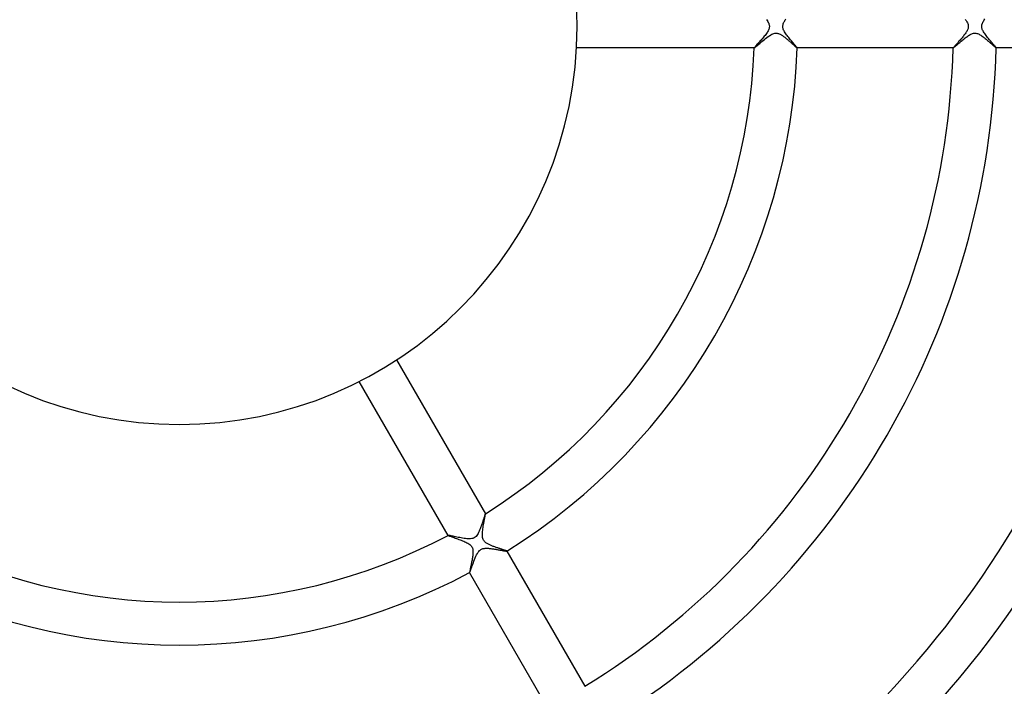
# Model space of a CAD drawing. Header units: millimetres. Extents: x -345 to 345, y -305 to 305.
# Tile 49 of 79: x -15 to 77, y -61 to 1. Entities that reach past the tile are written whole.
import ezdxf

# ---------------------------------------------------------------- set-up
doc = ezdxf.new("R2010")
doc.units = ezdxf.units.MM
doc.layers.add('HIDDEN', color=7, linetype='Continuous')
doc.layers.add('THICK', color=7, linetype='Continuous')

msp = doc.modelspace()

# ---------------------------------------------------------------- linework, layer by layer
at = {"layer": 'HIDDEN'}
for p, q in [((54.619, 0.634), (54.678, 0.544)), ((54.678, 0.544), (54.732, 0.456)), ((54.732, 0.456), (54.777, 0.371)), ((54.777, 0.371), (54.812, 0.294)), ((54.812, 0.294), (54.838, 0.224)), ((54.838, 0.224), (54.856, 0.162)), ((54.856, 0.162), (54.867, 0.106)), ((54.867, 0.106), (54.873, 0.053)), ((54.873, 0.053), (54.875, 0)), ((54.875, 0), (54.874, -0.05)), ((56.125, 0), (56.129, 0.081)), ((56.129, 0.081), (56.144, 0.162)), ((56.144, 0.162), (56.167, 0.243)), ((56.167, 0.243), (56.197, 0.32)), ((56.197, 0.32), (56.231, 0.393)), ((56.231, 0.393), (56.268, 0.462)), ((56.268, 0.462), (56.307, 0.529)), ((56.307, 0.529), (56.35, 0.597)), ((56.35, 0.597), (56.397, 0.667)), ((73.082, 0.686), (73.128, 0.621)), ((73.128, 0.621), (73.17, 0.557)), ((73.17, 0.557), (73.211, 0.492)), ((73.211, 0.492), (73.252, 0.421)), ((73.252, 0.421), (73.291, 0.343)), ((73.291, 0.343), (73.325, 0.261)), ((73.325, 0.261), (73.353, 0.175)), ((73.353, 0.175), (73.37, 0.087)), ((73.37, 0.087), (73.375, 0)), ((74.625, 0), (74.627, 0.055)), ((74.627, 0.055), (74.634, 0.11)), ((74.634, 0.11), (74.645, 0.165)), ((74.645, 0.165), (74.661, 0.222)), ((74.661, 0.222), (74.684, 0.287)), ((74.684, 0.287), (74.716, 0.36)), ((74.716, 0.36), (74.757, 0.442)), ((74.757, 0.442), (74.808, 0.529)), ((74.808, 0.529), (74.865, 0.619)), ((74.865, 0.619), (74.928, 0.709)), ((54.473, -0.829), (54.404, -0.916)), ((54.539, -0.743), (54.473, -0.829)), ((54.602, -0.657), (54.539, -0.743)), ((54.659, -0.573), (54.602, -0.657)), ((54.711, -0.491), (54.659, -0.573)), ((54.757, -0.41), (54.711, -0.491)), ((54.795, -0.334), (54.757, -0.41)), ((54.823, -0.266), (54.795, -0.334)), ((54.844, -0.205), (54.823, -0.266)), ((54.858, -0.15), (54.844, -0.205)), ((54.868, -0.099), (54.858, -0.15)), ((54.874, -0.05), (54.868, -0.099)), ((56.127, -0.06), (56.125, 0)), ((56.136, -0.122), (56.127, -0.06)), ((56.15, -0.188), (56.136, -0.122)), ((56.173, -0.259), (56.15, -0.188)), ((56.204, -0.335), (56.173, -0.259)), ((56.244, -0.418), (56.204, -0.335)), ((56.291, -0.503), (56.244, -0.418)), ((56.345, -0.59), (56.291, -0.503)), ((56.405, -0.678), (56.345, -0.59)), ((56.468, -0.768), (56.405, -0.678)), ((56.536, -0.858), (56.468, -0.768)), ((56.606, -0.949), (56.536, -0.858)), ((72.918, -0.901), (72.857, -0.976)), ((72.976, -0.827), (72.918, -0.901)), ((73.033, -0.753), (72.976, -0.827)), ((73.087, -0.68), (73.033, -0.753)), ((73.138, -0.607), (73.087, -0.68)), ((73.186, -0.533), (73.138, -0.607)), ((73.23, -0.459), (73.186, -0.533)), ((73.27, -0.386), (73.23, -0.459)), ((73.304, -0.313), (73.27, -0.386)), ((73.331, -0.244), (73.304, -0.313)), ((73.351, -0.179), (73.331, -0.244)), ((73.365, -0.117), (73.351, -0.179)), ((73.373, -0.058), (73.365, -0.117)), ((73.375, 0), (73.373, -0.058)), ((74.626, -0.05), (74.625, 0)), ((74.632, -0.1), (74.626, -0.05)), ((74.642, -0.154), (74.632, -0.1)), ((74.658, -0.213), (74.642, -0.154)), ((74.68, -0.277), (74.658, -0.213)), ((74.71, -0.348), (74.68, -0.277)), ((74.748, -0.425), (74.71, -0.348)), ((74.793, -0.505), (74.748, -0.425)), ((74.845, -0.588), (74.793, -0.505)), ((74.902, -0.673), (74.845, -0.588)), ((74.964, -0.759), (74.902, -0.673)), ((75.029, -0.847), (74.964, -0.759)), ((75.097, -0.935), (75.029, -0.847)), ((53.638, -1.786), (53.588, -1.841)), ((53.693, -1.724), (53.638, -1.786)), ((53.754, -1.657), (53.693, -1.724)), ((53.82, -1.584), (53.754, -1.657)), ((53.889, -1.508), (53.82, -1.584)), ((53.961, -1.429), (53.889, -1.508)), ((54.034, -1.347), (53.961, -1.429)), ((54.109, -1.263), (54.034, -1.347)), ((54.184, -1.177), (54.109, -1.263)), ((54.258, -1.091), (54.184, -1.177)), ((54.332, -1.004), (54.258, -1.091)), ((54.404, -0.916), (54.332, -1.004)), ((56.678, -1.039), (56.606, -0.949)), ((56.751, -1.129), (56.678, -1.039)), ((56.824, -1.216), (56.751, -1.129)), ((56.895, -1.301), (56.824, -1.216)), ((56.963, -1.383), (56.895, -1.301)), ((57.029, -1.46), (56.963, -1.383)), ((57.092, -1.534), (57.029, -1.46)), ((57.152, -1.604), (57.092, -1.534)), ((57.207, -1.67), (57.152, -1.604)), ((57.258, -1.73), (57.207, -1.67)), ((57.304, -1.785), (57.258, -1.73)), ((57.346, -1.835), (57.304, -1.785)), ((72.116, -1.819), (72.079, -1.86)), ((72.157, -1.772), (72.116, -1.819)), ((72.203, -1.721), (72.157, -1.772)), ((72.252, -1.667), (72.203, -1.721)), ((72.305, -1.608), (72.252, -1.667)), ((72.361, -1.546), (72.305, -1.608)), ((72.419, -1.48), (72.361, -1.546)), ((72.48, -1.413), (72.419, -1.48)), ((72.542, -1.343), (72.48, -1.413)), ((72.605, -1.271), (72.542, -1.343)), ((72.669, -1.199), (72.605, -1.271)), ((72.732, -1.125), (72.669, -1.199)), ((72.795, -1.051), (72.732, -1.125)), ((72.857, -0.976), (72.795, -1.051)), ((75.168, -1.024), (75.097, -0.935)), ((75.241, -1.113), (75.168, -1.024)), ((75.314, -1.201), (75.241, -1.113)), ((75.387, -1.288), (75.314, -1.201)), ((75.458, -1.372), (75.387, -1.288)), ((75.527, -1.453), (75.458, -1.372)), ((75.594, -1.53), (75.527, -1.453)), ((75.657, -1.604), (75.594, -1.53)), ((75.716, -1.673), (75.657, -1.604)), ((75.771, -1.738), (75.716, -1.673)), ((75.821, -1.797), (75.771, -1.738)), ((75.865, -1.85), (75.821, -1.797)), ((53.468, -1.985), (53.463, -1.998)), ((53.463, -1.998), (53.463, -1.998)), ((53.463, -1.998), (53.463, -1.999)), ((53.463, -1.999), (53.463, -1.999)), ((53.463, -1.999), (53.464, -2)), ((53.464, -2), (53.464, -2)), ((53.464, -2), (53.465, -2)), ((53.485, -1.962), (53.468, -1.985)), ((53.511, -1.93), (53.485, -1.962)), ((53.545, -1.89), (53.511, -1.93)), ((53.588, -1.841), (53.545, -1.89)), ((57.382, -1.879), (57.346, -1.835)), ((57.412, -1.916), (57.382, -1.879)), ((57.435, -1.947), (57.412, -1.916)), ((57.452, -1.971), (57.435, -1.947)), ((57.462, -1.988), (57.452, -1.971)), ((57.465, -1.998), (57.462, -1.988)), ((57.463, -2), (57.463, -2)), ((57.463, -2), (57.464, -2)), ((57.464, -2), (57.465, -1.999)), ((57.465, -1.998), (57.465, -1.998)), ((57.465, -1.999), (57.465, -1.998)), ((57.465, -1.999), (57.465, -1.999)), ((71.976, -1.989), (71.972, -1.998)), ((71.972, -1.998), (71.972, -1.998)), ((71.972, -1.998), (71.973, -1.999)), ((71.973, -1.999), (71.973, -1.999)), ((71.973, -1.999), (71.973, -2)), ((71.973, -2), (71.974, -2)), ((71.974, -2), (71.975, -2)), ((71.985, -1.975), (71.976, -1.989)), ((72, -1.954), (71.985, -1.975)), ((72.021, -1.929), (72, -1.954)), ((72.047, -1.897), (72.021, -1.929)), ((72.079, -1.86), (72.047, -1.897)), ((75.903, -1.896), (75.865, -1.85)), ((75.933, -1.934), (75.903, -1.896)), ((75.955, -1.964), (75.933, -1.934)), ((75.969, -1.986), (75.955, -1.964)), ((75.974, -1.998), (75.969, -1.986)), ((75.971, -2), (75.972, -2)), ((75.972, -2), (75.973, -2)), ((75.973, -1.999), (75.974, -1.998)), ((75.973, -2), (75.973, -1.999)), ((75.973, -1.999), (75.973, -1.999)), ((75.974, -1.998), (75.974, -1.998)), ((28.309, -45.733), (28.287, -45.802)), ((28.33, -45.667), (28.309, -45.733)), ((28.35, -45.605), (28.33, -45.667)), ((28.369, -45.548), (28.35, -45.605)), ((28.386, -45.495), (28.369, -45.548)), ((28.402, -45.448), (28.386, -45.495)), ((28.416, -45.407), (28.402, -45.448)), ((28.428, -45.372), (28.416, -45.407)), ((28.439, -45.344), (28.428, -45.372)), ((28.449, -45.322), (28.439, -45.344)), ((28.456, -45.308), (28.449, -45.322)), ((28.461, -45.301), (28.456, -45.308)), ((28.462, -45.301), (28.461, -45.301)), ((28.463, -45.301), (28.462, -45.301)), ((28.464, -45.301), (28.463, -45.301)), ((28.463, -45.301), (28.463, -45.301)), ((28.464, -45.302), (28.464, -45.301)), ((28.465, -45.302), (28.464, -45.302)), ((27.987, -46.68), (27.956, -46.758)), ((28.017, -46.6), (27.987, -46.68)), ((28.047, -46.52), (28.017, -46.6)), ((28.076, -46.438), (28.047, -46.52)), ((28.105, -46.356), (28.076, -46.438)), ((28.133, -46.273), (28.105, -46.356)), ((28.161, -46.191), (28.133, -46.273)), ((28.188, -46.109), (28.161, -46.191)), ((28.214, -46.029), (28.188, -46.109)), ((28.239, -45.951), (28.214, -46.029)), ((28.264, -45.875), (28.239, -45.951)), ((28.287, -45.802), (28.264, -45.875)), ((25.001, -47.299), (25, -47.3)), ((25, -47.3), (25, -47.3)), ((25, -47.3), (25, -47.301)), ((25, -47.301), (25, -47.301)), ((25, -47.301), (25, -47.302)), ((25.015, -47.297), (25.001, -47.299)), ((25.001, -47.299), (25.001, -47.299)), ((25.042, -47.3), (25.015, -47.297)), ((25.083, -47.307), (25.042, -47.3)), ((25.136, -47.316), (25.083, -47.307)), ((25.201, -47.329), (25.136, -47.316)), ((25.277, -47.345), (25.201, -47.329)), ((25.365, -47.364), (25.277, -47.345)), ((25.462, -47.385), (25.365, -47.364)), ((25.57, -47.409), (25.462, -47.385)), ((25.688, -47.434), (25.57, -47.409)), ((25.815, -47.461), (25.688, -47.434)), ((25.947, -47.488), (25.815, -47.461)), ((26.081, -47.515), (25.947, -47.488)), ((26.215, -47.54), (26.081, -47.515)), ((26.35, -47.564), (26.215, -47.54)), ((26.482, -47.584), (26.35, -47.564)), ((26.611, -47.602), (26.482, -47.584)), ((26.736, -47.616), (26.611, -47.602)), ((26.858, -47.624), (26.736, -47.616)), ((27.199, -47.608), (27.087, -47.622)), ((27.309, -47.581), (27.199, -47.608)), ((27.414, -47.537), (27.309, -47.581)), ((27.511, -47.474), (27.414, -47.537)), ((27.598, -47.396), (27.511, -47.474)), ((27.672, -47.307), (27.598, -47.396)), ((27.735, -47.214), (27.672, -47.307)), ((27.787, -47.125), (27.735, -47.214)), ((27.828, -47.046), (27.787, -47.125)), ((27.861, -46.977), (27.828, -47.046)), ((27.893, -46.907), (27.861, -46.977)), ((27.925, -46.834), (27.893, -46.907)), ((27.956, -46.758), (27.925, -46.834)), ((26.975, -47.627), (26.858, -47.624)), ((27.087, -47.622), (26.975, -47.627)), ((28.227, -48.537), (28.298, -48.52)), ((28.298, -48.52), (28.37, -48.509)), ((28.37, -48.509), (28.442, -48.502)), ((28.442, -48.502), (28.513, -48.499)), ((28.513, -48.499), (28.587, -48.498)), ((28.587, -48.498), (28.662, -48.501)), ((28.662, -48.501), (28.74, -48.505)), ((28.74, -48.505), (28.819, -48.512)), ((28.819, -48.512), (28.9, -48.52)), ((28.9, -48.52), (28.982, -48.529)), ((28.982, -48.529), (29.065, -48.54)), ((27.463, -49.544), (27.524, -49.393)), ((27.524, -49.393), (27.587, -49.249)), ((27.587, -49.249), (27.651, -49.113)), ((27.651, -49.113), (27.718, -48.987)), ((27.718, -48.987), (27.787, -48.877)), ((27.787, -48.877), (27.852, -48.789)), ((27.852, -48.789), (27.911, -48.723)), ((27.911, -48.723), (27.967, -48.672)), ((27.967, -48.672), (28.027, -48.627)), ((28.027, -48.627), (28.091, -48.59)), ((28.091, -48.59), (28.158, -48.56)), ((28.158, -48.56), (28.227, -48.537)), ((29.065, -48.54), (29.149, -48.552)), ((29.149, -48.552), (29.234, -48.565)), ((29.234, -48.565), (29.319, -48.578)), ((29.319, -48.578), (29.404, -48.592)), ((29.404, -48.592), (29.489, -48.607)), ((29.489, -48.607), (29.573, -48.621)), ((29.573, -48.621), (29.656, -48.636)), ((29.656, -48.636), (29.738, -48.651)), ((29.738, -48.651), (29.817, -48.665)), ((29.817, -48.665), (29.893, -48.679)), ((29.893, -48.679), (29.967, -48.693)), ((29.967, -48.693), (30.036, -48.705)), ((30.036, -48.705), (30.101, -48.717)), ((30.101, -48.717), (30.162, -48.728)), ((30.162, -48.728), (30.219, -48.738)), ((30.219, -48.738), (30.27, -48.747)), ((30.27, -48.747), (30.316, -48.754)), ((30.316, -48.754), (30.357, -48.76)), ((30.357, -48.76), (30.391, -48.765)), ((30.391, -48.765), (30.419, -48.768)), ((30.419, -48.768), (30.44, -48.77)), ((30.44, -48.77), (30.455, -48.769)), ((30.455, -48.769), (30.463, -48.768)), ((30.464, -48.765), (30.463, -48.764)), ((30.463, -48.768), (30.463, -48.767)), ((30.463, -48.767), (30.464, -48.767)), ((30.464, -48.766), (30.464, -48.765)), ((30.464, -48.767), (30.464, -48.766)), ((30.464, -48.766), (30.464, -48.766)), ((27.158, -50.378), (27.2, -50.259)), ((27.2, -50.259), (27.246, -50.129)), ((27.246, -50.129), (27.295, -49.991)), ((27.295, -49.991), (27.348, -49.847)), ((27.348, -49.847), (27.404, -49.697)), ((27.404, -49.697), (27.463, -49.544)), ((26.999, -50.764), (27, -50.765)), ((27, -50.765), (27, -50.765)), ((27, -50.765), (27.001, -50.765)), ((27.001, -50.765), (27.001, -50.766)), ((27.001, -50.766), (27.002, -50.765)), ((27.002, -50.765), (27.003, -50.765)), ((27.003, -50.765), (27.014, -50.749)), ((27.014, -50.749), (27.032, -50.712)), ((27.032, -50.712), (27.056, -50.654)), ((27.056, -50.654), (27.085, -50.577)), ((27.085, -50.577), (27.119, -50.485)), ((27.119, -50.485), (27.158, -50.378))]:
    msp.add_line(p, q, dxfattribs=at)
at = {"layer": 'THICK'}
for p, q in [((54.766, -0.943), (54.882, -0.862)), ((54.882, -0.862), (54.997, -0.79)), ((54.997, -0.79), (55.108, -0.73)), ((55.108, -0.73), (55.209, -0.684)), ((55.209, -0.684), (55.295, -0.654)), ((55.295, -0.654), (55.37, -0.637)), ((55.37, -0.637), (55.441, -0.627)), ((55.441, -0.627), (55.514, -0.625)), ((55.514, -0.625), (55.587, -0.631)), ((55.587, -0.631), (55.66, -0.645)), ((55.66, -0.645), (55.732, -0.666)), ((55.732, -0.666), (55.802, -0.692)), ((55.802, -0.692), (55.867, -0.722)), ((55.867, -0.722), (55.929, -0.754)), ((55.929, -0.754), (55.985, -0.787)), ((55.985, -0.787), (56.038, -0.819)), ((56.038, -0.819), (56.09, -0.853)), ((56.09, -0.853), (56.143, -0.89)), ((56.143, -0.89), (56.198, -0.928)), ((73.247, -0.959), (73.318, -0.908)), ((73.318, -0.908), (73.39, -0.858)), ((73.39, -0.858), (73.464, -0.811)), ((73.464, -0.811), (73.54, -0.766)), ((73.54, -0.766), (73.617, -0.725)), ((73.617, -0.725), (73.695, -0.69)), ((73.695, -0.69), (73.774, -0.661)), ((73.774, -0.661), (73.853, -0.64)), ((73.853, -0.64), (73.932, -0.628)), ((73.932, -0.628), (74.011, -0.625)), ((74.011, -0.625), (74.09, -0.631)), ((74.09, -0.631), (74.167, -0.646)), ((74.167, -0.646), (74.241, -0.668)), ((74.241, -0.668), (74.315, -0.697)), ((74.315, -0.697), (74.388, -0.732)), ((74.388, -0.732), (74.461, -0.771)), ((74.461, -0.771), (74.534, -0.815)), ((74.534, -0.815), (74.606, -0.863)), ((74.606, -0.863), (74.678, -0.912)), ((74.678, -0.912), (74.748, -0.964)), ((53.652, -1.859), (53.721, -1.8)), ((53.721, -1.8), (53.799, -1.734)), ((53.799, -1.734), (53.885, -1.661)), ((53.885, -1.661), (53.979, -1.581)), ((53.979, -1.581), (54.078, -1.496)), ((54.078, -1.496), (54.184, -1.407)), ((54.184, -1.407), (54.294, -1.314)), ((54.294, -1.314), (54.41, -1.219)), ((54.41, -1.219), (54.528, -1.124)), ((54.528, -1.124), (54.647, -1.031)), ((54.647, -1.031), (54.766, -0.943)), ((56.198, -0.928), (56.252, -0.969)), ((56.252, -0.969), (56.308, -1.011)), ((56.308, -1.011), (56.364, -1.055)), ((56.364, -1.055), (56.42, -1.1)), ((56.42, -1.1), (56.477, -1.146)), ((56.477, -1.146), (56.533, -1.194)), ((56.533, -1.194), (56.59, -1.241)), ((56.59, -1.241), (56.645, -1.289)), ((56.645, -1.289), (56.7, -1.336)), ((56.7, -1.336), (56.754, -1.383)), ((56.754, -1.383), (56.807, -1.429)), ((56.807, -1.429), (56.858, -1.475)), ((56.858, -1.475), (56.908, -1.52)), ((56.908, -1.52), (56.957, -1.563)), ((56.957, -1.563), (57.004, -1.606)), ((57.004, -1.606), (57.05, -1.647)), ((57.05, -1.647), (57.094, -1.687)), ((57.094, -1.687), (57.136, -1.725)), ((57.136, -1.725), (57.177, -1.762)), ((57.177, -1.762), (57.215, -1.796)), ((57.215, -1.796), (57.252, -1.829)), ((57.252, -1.829), (57.286, -1.859)), ((72.143, -1.873), (72.193, -1.831)), ((72.193, -1.831), (72.247, -1.785)), ((72.247, -1.785), (72.306, -1.735)), ((72.306, -1.735), (72.368, -1.681)), ((72.368, -1.681), (72.434, -1.625)), ((72.434, -1.625), (72.503, -1.565)), ((72.503, -1.565), (72.574, -1.504)), ((72.574, -1.504), (72.648, -1.441)), ((72.648, -1.441), (72.722, -1.378)), ((72.722, -1.378), (72.798, -1.315)), ((72.798, -1.315), (72.873, -1.252)), ((72.873, -1.252), (72.949, -1.189)), ((72.949, -1.189), (73.025, -1.129)), ((73.025, -1.129), (73.1, -1.07)), ((73.1, -1.07), (73.174, -1.013)), ((73.174, -1.013), (73.247, -0.959)), ((74.748, -0.964), (74.818, -1.017)), ((74.818, -1.017), (74.889, -1.073)), ((74.889, -1.073), (74.96, -1.13)), ((74.96, -1.13), (75.03, -1.188)), ((75.03, -1.188), (75.101, -1.248)), ((75.101, -1.248), (75.171, -1.307)), ((75.171, -1.307), (75.24, -1.367)), ((75.24, -1.367), (75.308, -1.427)), ((75.308, -1.427), (75.374, -1.486)), ((75.374, -1.486), (75.439, -1.543)), ((75.439, -1.543), (75.502, -1.599)), ((75.502, -1.599), (75.562, -1.653)), ((75.562, -1.653), (75.619, -1.704)), ((75.619, -1.704), (75.672, -1.751)), ((75.672, -1.751), (75.722, -1.796)), ((75.722, -1.796), (75.768, -1.836)), ((53.465, -2), (36.946, -2)), ((53.465, -2), (53.479, -1.994)), ((53.479, -1.994), (53.505, -1.977)), ((53.505, -1.977), (53.543, -1.948)), ((53.543, -1.948), (53.592, -1.908)), ((53.592, -1.908), (53.652, -1.859)), ((57.286, -1.859), (57.317, -1.887)), ((57.317, -1.887), (57.346, -1.912)), ((57.346, -1.912), (57.373, -1.934)), ((57.373, -1.934), (57.396, -1.954)), ((57.396, -1.954), (57.416, -1.97)), ((57.416, -1.97), (57.433, -1.983)), ((57.433, -1.983), (57.446, -1.992)), ((57.446, -1.992), (57.456, -1.998)), ((57.456, -1.998), (57.463, -2)), ((71.975, -2), (57.463, -2)), ((71.975, -2), (71.985, -1.996)), ((71.985, -1.996), (72.003, -1.985)), ((72.003, -1.985), (72.028, -1.966)), ((72.028, -1.966), (72.06, -1.941)), ((72.06, -1.941), (72.099, -1.91)), ((72.099, -1.91), (72.143, -1.873)), ((75.768, -1.836), (75.81, -1.873)), ((75.81, -1.873), (75.847, -1.906)), ((75.847, -1.906), (75.88, -1.934)), ((75.88, -1.934), (75.909, -1.958)), ((75.909, -1.958), (75.932, -1.976)), ((75.932, -1.976), (75.95, -1.989)), ((75.95, -1.989), (75.963, -1.997)), ((75.963, -1.997), (75.971, -2)), ((90.48, -2), (75.971, -2)), ((20.205, -30.996), (28.465, -45.302)), ((25, -47.302), (16.741, -32.996)), ((28.384, -45.821), (28.403, -45.714)), ((28.403, -45.714), (28.421, -45.617)), ((28.421, -45.617), (28.436, -45.531)), ((28.436, -45.531), (28.449, -45.456)), ((28.449, -45.456), (28.458, -45.395)), ((28.458, -45.395), (28.464, -45.348)), ((28.464, -45.348), (28.466, -45.317)), ((28.466, -45.317), (28.465, -45.302)), ((28.231, -46.704), (28.25, -46.575)), ((28.25, -46.575), (28.271, -46.444)), ((28.271, -46.444), (28.294, -46.313)), ((28.294, -46.313), (28.317, -46.184)), ((28.317, -46.184), (28.34, -46.057)), ((28.34, -46.057), (28.362, -45.935)), ((28.362, -45.935), (28.384, -45.821)), ((25, -47.302), (25.012, -47.311)), ((25.012, -47.311), (25.038, -47.324)), ((25.038, -47.324), (25.078, -47.341)), ((25.078, -47.341), (25.131, -47.362)), ((25.131, -47.362), (25.196, -47.386)), ((25.196, -47.386), (25.271, -47.413)), ((25.271, -47.413), (25.356, -47.444)), ((25.356, -47.444), (25.449, -47.477)), ((25.449, -47.477), (25.549, -47.512)), ((25.549, -47.512), (25.655, -47.55)), ((25.655, -47.55), (25.766, -47.589)), ((25.766, -47.589), (25.88, -47.63)), ((28.183, -47.304), (28.184, -47.19)), ((28.19, -47.413), (28.183, -47.304)), ((28.184, -47.19), (28.19, -47.074)), ((28.19, -47.074), (28.2, -46.955)), ((28.205, -47.515), (28.19, -47.413)), ((28.2, -46.955), (28.214, -46.831)), ((28.227, -47.606), (28.205, -47.515)), ((28.214, -46.831), (28.231, -46.704)), ((28.257, -47.686), (28.227, -47.606)), ((25.88, -47.63), (25.995, -47.672)), ((25.995, -47.672), (26.111, -47.715)), ((26.111, -47.715), (26.225, -47.759)), ((26.225, -47.759), (26.338, -47.803)), ((26.338, -47.803), (26.447, -47.848)), ((26.447, -47.848), (26.552, -47.894)), ((26.552, -47.894), (26.651, -47.94)), ((26.651, -47.94), (26.748, -47.988)), ((26.748, -47.988), (26.841, -48.039)), ((26.841, -48.039), (26.929, -48.094)), ((26.929, -48.094), (27.009, -48.152)), ((27.009, -48.152), (27.081, -48.214)), ((27.081, -48.214), (27.14, -48.278)), ((27.14, -48.278), (27.189, -48.343)), ((27.189, -48.343), (27.228, -48.412)), ((27.228, -48.412), (27.259, -48.486)), ((27.259, -48.486), (27.283, -48.568)), ((28.294, -47.758), (28.257, -47.686)), ((28.34, -47.824), (28.294, -47.758)), ((28.392, -47.885), (28.34, -47.824)), ((28.452, -47.941), (28.392, -47.885)), ((28.515, -47.991), (28.452, -47.941)), ((28.578, -48.034), (28.515, -47.991)), ((28.639, -48.072), (28.578, -48.034)), ((28.697, -48.104), (28.639, -48.072)), ((28.751, -48.133), (28.697, -48.104)), ((28.808, -48.161), (28.751, -48.133)), ((28.868, -48.189), (28.808, -48.161)), ((28.929, -48.216), (28.868, -48.189)), ((28.993, -48.243), (28.929, -48.216)), ((29.058, -48.27), (28.993, -48.243)), ((29.124, -48.296), (29.058, -48.27)), ((29.192, -48.322), (29.124, -48.296)), ((29.26, -48.348), (29.192, -48.322)), ((29.33, -48.373), (29.26, -48.348)), ((29.399, -48.398), (29.33, -48.373)), ((29.469, -48.422), (29.399, -48.398)), ((29.539, -48.446), (29.469, -48.422)), ((29.609, -48.47), (29.539, -48.446)), ((29.677, -48.493), (29.609, -48.47)), ((29.744, -48.515), (29.677, -48.493)), ((29.81, -48.537), (29.744, -48.515)), ((27.26, -49.393), (27.244, -49.492)), ((27.275, -49.295), (27.26, -49.393)), ((27.287, -49.199), (27.275, -49.295)), ((27.283, -48.568), (27.299, -48.655)), ((27.298, -49.105), (27.287, -49.199)), ((27.305, -49.014), (27.298, -49.105)), ((27.299, -48.655), (27.309, -48.746)), ((27.31, -48.926), (27.305, -49.014)), ((27.309, -48.746), (27.312, -48.837)), ((27.312, -48.837), (27.31, -48.926)), ((29.873, -48.558), (29.81, -48.537)), ((29.934, -48.578), (29.873, -48.558)), ((29.994, -48.597), (29.934, -48.578)), ((30.05, -48.615), (29.994, -48.597)), ((30.104, -48.633), (30.05, -48.615)), ((30.156, -48.649), (30.104, -48.633)), ((30.204, -48.665), (30.156, -48.649)), ((30.249, -48.68), (30.204, -48.665)), ((30.29, -48.694), (30.249, -48.68)), ((30.327, -48.707), (30.29, -48.694)), ((30.36, -48.719), (30.327, -48.707)), ((30.389, -48.729), (30.36, -48.719)), ((30.414, -48.739), (30.389, -48.729)), ((30.434, -48.747), (30.414, -48.739)), ((30.449, -48.754), (30.434, -48.747)), ((30.459, -48.76), (30.449, -48.754)), ((30.463, -48.764), (30.459, -48.76)), ((30.463, -48.764), (37.719, -61.332)), ((27.078, -50.325), (27.063, -50.398)), ((27.095, -50.246), (27.078, -50.325)), ((27.113, -50.163), (27.095, -50.246)), ((27.131, -50.076), (27.113, -50.163)), ((27.15, -49.985), (27.131, -50.076)), ((27.169, -49.89), (27.15, -49.985)), ((27.189, -49.793), (27.169, -49.89)), ((27.208, -49.693), (27.189, -49.793)), ((27.226, -49.593), (27.208, -49.693)), ((27.244, -49.492), (27.226, -49.593)), ((27.002, -50.711), (26.998, -50.737)), ((26.998, -50.737), (26.998, -50.755)), ((26.998, -50.755), (26.999, -50.764)), ((34.255, -63.332), (26.999, -50.764)), ((27.007, -50.677), (27.002, -50.711)), ((27.015, -50.634), (27.007, -50.677)), ((27.024, -50.585), (27.015, -50.634)), ((27.035, -50.529), (27.024, -50.585)), ((27.048, -50.467), (27.035, -50.529)), ((27.063, -50.398), (27.048, -50.467))]:
    msp.add_line(p, q, dxfattribs=at)
for radius, start, end in [(37, 0, 180.00002), (37, 180.00002, 0), (53.5, 302.14238, 357.8576), (57.5, 301.99329, 358.00668), (72, 301.59177, 358.40827), (76, 301.50794, 358.49203), (90.5, 301.26633, 358.73371), (94.5, 301.2127, 358.78728), (109, 301.05135, 358.94862), (113, 301.01411, 358.98586), (127.5, 300.89877, 359.1012), (131.5, 300.87144, 359.12853), (146, 300.78493, 359.21511), (53.5, 242.14241, 297.85763), (57.5, 241.99333, 298.00671)]:
    msp.add_arc((0, 0), radius, start, end, dxfattribs=at)

doc.saveas('drawing.dxf')
